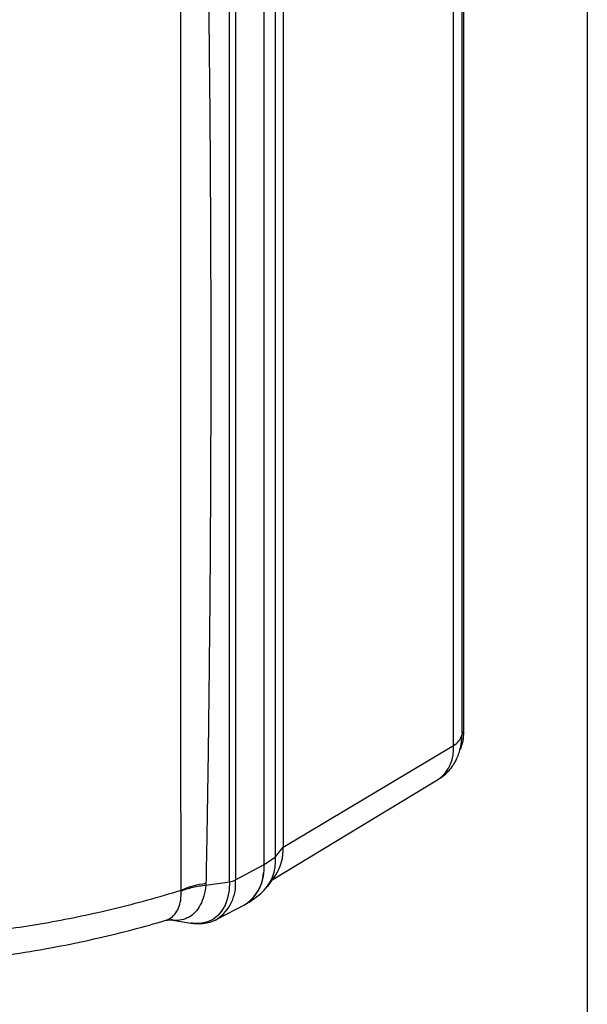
# Model space of a CAD drawing. Header units: millimetres. Extents: x 25 to 1092, y 25 to 838.
# Tile 29 of 46: x 1008 to 1092, y 545 to 691. Entities that reach past the tile are written whole.
import ezdxf

# ---------------------------------------------------------------- set-up
doc = ezdxf.new("R2010")
doc.units = ezdxf.units.MM
doc.header["$LTSCALE"] = 4
doc.layers.add('TEXT', color=140, linetype='Continuous', lineweight=25)

msp = doc.modelspace()

# ---------------------------------------------------------------- linework, layer by layer
for p, q in [((1073.672, 585.66), (1073.672, 742.028)), ((1073.905, 585.852), (1073.905, 742.22)), ((1072.378, 583.811), (1072.378, 740.179)), ((1047.153, 725.099), (1047.153, 568.732)), ((1046.015, 567.323), (1046.015, 723.691)), ((1044.318, 566.176), (1044.318, 722.497)), ((1039.209, 563.624), (1039.209, 719.945)), ((1040.089, 720.221), (1040.089, 563.9)), ((1073.672, 585.718), (1073.905, 585.852)), ((1047.153, 568.732), (1072.378, 583.811)), ((1045.535, 563.896), (1070.174, 578.831)), ((1070.258, 578.884), (1070.174, 578.831)), ((1046.015, 567.323), (1047.153, 568.732)), ((1044.318, 566.156), (1046.015, 567.323)), ((1040.089, 563.9), (1044.318, 566.176)), ((1035.705, 563.12), (1039.209, 563.624)), ((1044.822, 562.887), (1046.048, 564.622)), ((1042.057, 560.566), (1043.797, 561.836)), ((1037.326, 558.054), (1041.511, 560.237)), ((1030.537, 557.965), (1033.467, 557.495)), ((1033.721, 557.46), (1033.467, 557.495))]:
    msp.add_line(p, q)
at = {"flags": 128}
for points in [[(1073.672, 585.66), (1073.658, 585.455), (1073.656, 585.437)], [(1039.209, 563.624), (1039.135, 562.356), (1038.913, 561.196), (1038.547, 560.164), (1038.044, 559.276), (1037.412, 558.549), (1036.662, 557.995), (1035.807, 557.622), (1034.862, 557.439), (1033.842, 557.447), (1033.721, 557.46)]]:
    msp.add_lwpolyline(points, dxfattribs=at)
for centre, radius, start, end in [((1071.241, 586.02), 2.484, 297.23735, 346.42857), ((1067.41, 585.7), 6.497, 337.39683, 1.34039), ((1066.872, 583.26), 5.534, 307.73365, 5.71691), ((1040.362, 568.354), 6.802, 326.71598, 3.18279), ((1039.529, 566.753), 6.511, 310.95586, 5.02774), ((1038.379, 565.228), 5.877, 299.49663, 356.90811), ((1037.96, 565.548), 6.389, 303.76148, 5.64231), ((1033.846, 563.279), 6.274, 303.31698, 5.67832), ((1038.861, 566.277), 2.676, 277.47745, 297.32888), ((1037.406, 549.493), 13.949, 96.96569, 112.69426)]:
    msp.add_arc(centre, radius, start, end)
for points, knots in [([(1032.024, 562.362), (1032.022, 575.265), (1032.014, 588.18), (1032.006, 614.053), (1032.004, 627.011), (1032.004, 652.973), (1032.006, 665.978), (1032.014, 692.031), (1032.022, 705.079), (1032.024, 718.138)], [0, 0, 0, 0, 0.25, 0.25, 0.5, 0.5, 0.75, 0.75, 1, 1, 1, 1]), ([(1035.714, 719.223), (1035.744, 717.651), (1035.806, 714.475), (1035.889, 709.663), (1035.967, 704.756), (1036.061, 698.248), (1036.163, 690.097), (1036.294, 677.125), (1036.401, 660.867), (1036.444, 641.386), (1036.401, 621.894), (1036.294, 605.605), (1036.163, 592.595), (1036.04, 582.773), (1035.895, 573.045), (1035.774, 566.533), (1035.714, 563.339)], [0, 0, 0, 0, 0.0303493, 0.0612991, 0.0928494, 0.1250002, 0.1868141, 0.249999, 0.3749987, 0.4999992, 0.6249992, 0.7499998, 0.8131824, 0.8749996, 0.9386995, 1, 1, 1, 1]), ([(1070.174, 578.831), (1070.525, 579.07), (1071.152, 579.498), (1071.851, 580.242), (1072.314, 580.865), (1072.666, 581.444), (1072.983, 582.081), (1073.303, 582.951), (1073.574, 584.081), (1073.627, 584.964), (1073.655, 585.436)], [0, 0, 0, 0, 0.16098486, 0.2887217, 0.38301179, 0.45150336, 0.54445468, 0.66993241, 0.82382292, 1, 1, 1, 1]), ([(993.268, 555.442), (996.392, 555.585), (999.551, 555.837), (1005.931, 556.555), (1009.155, 557.022), (1015.64, 558.172), (1018.904, 558.856), (1025.453, 560.442), (1028.737, 561.345), (1032.024, 562.362)], [0, 0, 0, 0, 0.25, 0.25, 0.5, 0.5, 0.75, 0.75, 1, 1, 1, 1]), ([(1029.596, 557.878), (1029.845, 557.954), (1030.434, 558.134), (1031.138, 558.766), (1031.699, 559.693), (1032.027, 560.862), (1032.031, 561.791), (1032.033, 562.259)], [0, 0, 0, 0, 0.1531869, 0.3626809, 0.5739244, 0.7856098, 1, 1, 1, 1]), ([(1035.705, 563.12), (1035.623, 562.58), (1035.458, 561.494), (1034.92, 560.156), (1034.179, 559.081), (1033.239, 558.32), (1032.124, 557.932), (1031.217, 557.828), (1030.681, 557.964), (1030.578, 557.99)], [0, 0, 0, 0, 0.1606388, 0.3229371, 0.4808901, 0.6429136, 0.8038832, 0.9626118, 1, 1, 1, 1]), ([(1032.033, 562.259), (1032.032, 562.276), (1032.03, 562.311), (1032.026, 562.345), (1032.024, 562.362)], [0, 0, 0, 0, 0.4982004, 1, 1, 1, 1]), ([(1032.033, 562.259), (1032.571, 562.473), (1033.159, 562.655), (1034.396, 562.945), (1035.046, 563.053), (1035.705, 563.12)], [0, 0, 0, 0, 0.5, 0.5, 1, 1, 1, 1]), ([(1035.714, 563.339), (1035.713, 563.302), (1035.711, 563.229), (1035.707, 563.156), (1035.705, 563.12)], [0, 0, 0, 0, 0.5004677, 1, 1, 1, 1]), ([(989.113, 551.194), (991.064, 551.278), (995.229, 551.459), (1001.591, 552.097), (1008, 552.973), (1014.038, 554.035), (1019.68, 555.234), (1024.824, 556.488), (1028.089, 557.418), (1029.605, 557.849)], [0, 0, 0, 0, 0.14909102, 0.31826176, 0.47696828, 0.62510124, 0.76274728, 0.88985268, 1, 1, 1, 1]), ([(1029.621, 557.85), (1029.751, 557.889), (1030.043, 557.977), (1030.386, 557.965), (1030.577, 557.959)], [0, 0, 0, 0, 0.4446784, 1, 1, 1, 1]), ([(1033.463, 557.496), (1033.76, 557.459), (1034.384, 557.38), (1035.343, 557.425), (1036.355, 557.615), (1036.993, 557.903), (1037.324, 558.053)], [0, 0, 0, 0, 0.2165614, 0.4558244, 0.7174229, 1, 1, 1, 1])]:
    msp.add_open_spline(points, degree=3, knots=knots)
at = {"layer": 'TEXT'}
msp.add_line((1092.2, 838.2), (1092.2, 25.4), dxfattribs=at)

doc.saveas('drawing.dxf')
